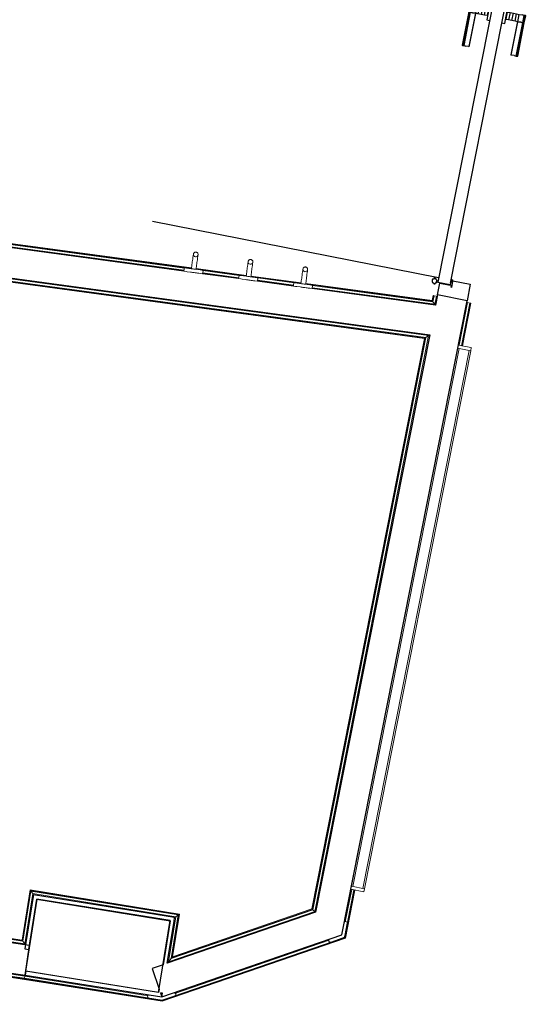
# Model space of a CAD drawing. Header units: millimetres. Extents: x 1293 to 60335, y -36590 to 4541.
# Tile 50 of 65: x 38237 to 39850, y -22414 to -19299. Entities that reach past the tile are written whole.
import ezdxf

# ---------------------------------------------------------------- set-up
doc = ezdxf.new("R2010")
doc.units = ezdxf.units.MM
for name, color, linetype, lineweight in [('A-DOOR', 7, 'Continuous', 25), ('A-FLOR-HRAL', 7, 'Continuous', 18), ('BATIEMENT', 7, 'Continuous', 18), ('BATIMENT', 7, 'Continuous', 25), ('ELEMENTS DETAILS', 7, 'Continuous', 18), ('EQP SPE', 7, 'Continuous', 18), ('MOBILIER', 7, 'Continuous', 18), ('SOLS', 7, 'Continuous', 25)]:
    doc.layers.add(name, color=color, linetype=linetype, lineweight=lineweight)

# ---------------------------------------------------------------- blocks, each defined once
blk = doc.blocks.new('PRT_SIMPLE_HUI_58x68x48 - PRT_BOIS_1V_930x2040x40-V8-2021_015_1111_DCE_1_50_N0 FINI_CVC_PAC')
at = {"layer": 'ELEMENTS DETAILS', "lineweight": 25}
h = blk.add_hatch(color=256, dxfattribs=at)
h.paths.add_polyline_path([(-483.8, -9.7), (-489, -8), (-508.5, -8), (-508.5, -11.5), (-502, -11.5), (-502.2, -10.2), (-505.2, -10.2), (-505.2, -9.3), (-488.2, -9.5), (-485.1, -10.6)])
h.paths.add_polyline_path([(-483.8, -9.7), (-485.1, -11.7), (-496.1, -13.2), (-500.5, -13.2), (-500.5, -14.5), (-495.8, -14.5), (-483.8, -12.8), (-483.8, -10.4)])
h = blk.add_hatch(color=256, dxfattribs=at)
h.paths.add_polyline_path([(413.8, -9.7), (413.8, -12.8), (426.3, -14.5), (430.5, -14.5), (430.2, -13.2), (425.7, -13.1), (415.1, -11.7), (414.5, -10.7)])
h.paths.add_polyline_path([(438.5, -8), (418.5, -8), (413.8, -9.7), (415.1, -10.6), (418.8, -9.3), (435.2, -9.6), (435.2, -10.2), (432, -10.2), (432, -11.5), (438.5, -11.5), (438.5, -8.7)])
at = {"layer": 'A-DOOR'}
for p, q in [((-499.5, -14.5), (-499.5, -54.5)), ((426, -14.5), (-496, -14.5)), ((430.5, -54.5), (430.5, -14.5)), ((-499.5, -54.5), (430.5, -54.5)), ((417, -54.5), (417, -977.5))]:
    blk.add_line(p, q, dxfattribs=at)
at = {"layer": 'BATIMENT'}
for p, q in [((-427.1, 55), (-450.6, 55)), ((-450.6, 55), (-450.6, 54.5)), ((-450.6, 54.5), (-450.6, 50.4)), ((-427.1, 54.5), (-450.6, 54.5)), ((-450.6, 50.4), (-450.6, 43.3)), ((-427.1, 50.4), (-450.6, 50.4)), ((-450.6, 34), (-450.6, 43.3)), ((-450.6, 25.6), (-450.6, 34)), ((-427.1, 34), (-450.6, 34)), ((-319.6, 55), (-427.1, 55)), ((-427.1, 55), (-427.1, 54.5)), ((-427.1, 54.5), (-427.1, 55)), ((-427.1, 54.5), (-427.1, 50.4)), ((-319.6, 54.5), (-427.1, 54.5)), ((-427.1, 50.4), (-427.1, 54.5)), ((-427.1, 50.4), (-427.1, 43.3)), ((-319.6, 50.4), (-427.1, 50.4)), ((-427.1, 43.3), (-427.1, 50.4)), ((-427.1, 34), (-427.1, 43.3)), ((-427.1, 43.3), (-427.1, 34)), ((-427.1, 32.8), (-427.1, 34)), ((-319.6, 34), (-427.1, 34)), ((-427.1, 34), (-427.1, 25.6)), ((-427.1, 32.8), (-319.6, 32.8)), ((-319.6, 54.5), (-319.6, 55)), ((-319.6, 50.4), (-319.6, 54.5)), ((-319.6, 43.3), (-319.6, 50.4)), ((-319.6, 43.3), (-319.6, 34)), ((-319.6, 34), (-319.6, 32.8)), ((-450.6, 15.2), (-450.6, 25.6)), ((-427.1, 25.6), (-450.6, 25.6)), ((-450.6, 4.4), (-450.6, 15.2)), ((-427.1, 15.2), (-450.6, 15.2)), ((-450.6, -4), (-450.6, 4.4)), ((-450.6, 4.4), (-427.1, 4.4)), ((-427.1, 25.6), (-427.1, 15.2)), ((-427.1, 15.2), (-427.1, 4.4)), ((-427.1, 4.4), (-427.1, -4)), ((-465.6, -5.5), (-465.6, -14.5)), ((-413.4, -5.5), (-465.6, -5.5)), ((-450.6, -4), (-450.6, -5)), ((-450.6, -5), (-427.1, -5)), ((-427.1, -5), (-427.1, -4)), ((-413.4, -14.5), (-413.4, -5.5)), ((-465.6, -54.5), (-465.6, -63.5)), ((-413.4, -63.5), (-413.4, -54.5)), ((-465.6, -63.5), (-413.4, -63.5)), ((-427.1, -64), (-450.6, -64)), ((-450.6, -64), (-450.6, -65)), ((-450.6, -73.4), (-450.6, -65)), ((-450.6, -84.2), (-450.6, -73.4)), ((-427.1, -73.4), (-450.6, -73.4)), ((-450.6, -94.6), (-450.6, -84.2)), ((-450.6, -84.2), (-427.1, -84.2)), ((-427.1, -65), (-427.1, -64)), ((-427.1, -65), (-427.1, -73.4)), ((-427.1, -73.4), (-427.1, -84.2)), ((-427.1, -84.2), (-427.1, -94.6)), ((-450.6, -103), (-450.6, -94.6)), ((-450.6, -94.6), (-427.1, -94.6)), ((-450.6, -112.3), (-450.6, -103)), ((-450.6, -103), (-427.1, -103)), ((-450.6, -112.3), (-450.6, -119.4)), ((-450.6, -119.4), (-450.6, -123.5)), ((-450.6, -119.4), (-427.1, -119.4)), ((-450.6, -123.5), (-450.6, -124)), ((-450.6, -123.5), (-427.1, -123.5)), ((-450.6, -124), (-427.1, -124)), ((-427.1, -94.6), (-427.1, -103)), ((-427.1, -103), (-427.1, -101.8)), ((-319.6, -101.8), (-427.1, -101.8)), ((-427.1, -112.3), (-427.1, -103)), ((-427.1, -103), (-319.6, -103)), ((-427.1, -103), (-427.1, -112.3)), ((-427.1, -112.3), (-427.1, -119.4)), ((-427.1, -119.4), (-427.1, -112.3)), ((-427.1, -119.4), (-427.1, -123.5)), ((-427.1, -119.4), (-319.6, -119.4)), ((-427.1, -123.5), (-427.1, -119.4)), ((-427.1, -123.5), (-427.1, -124)), ((-427.1, -123.5), (-319.6, -123.5)), ((-427.1, -124), (-427.1, -123.5)), ((-427.1, -124), (-319.6, -124)), ((-319.6, -101.8), (-319.6, -103)), ((-319.6, -103), (-319.6, -112.3)), ((-319.6, -119.4), (-319.6, -112.3)), ((-319.6, -123.5), (-319.6, -119.4)), ((-319.6, -124), (-319.6, -123.5))]:
    blk.add_line(p, q, dxfattribs=at)
for radius, start, end in [(9.12, 155.8208, 180), (7.5, 360, 180), (7.5, 135, 165), (9.12, 111.9887, 120), (7.5, 60, 120), (9.12, 60, 68.0113), (7.5, 0, 30), (9.12, 0, 24.1792), (9.12, 180, 204.1792), (7.5, 180, 360), (7.5, 180, 210), (7.5, 210.0958, 240), (9.12, 240, 248.0113), (7.5, 270, 0)]:
    blk.add_arc((429, -65.5), radius, start, end, dxfattribs=at)
at = {"layer": 'ELEMENTS DETAILS'}
for p, q in [((-488.5, -8), (-508.5, -8)), ((-508.5, -8), (-508.5, -11.5)), ((-508.5, -11.5), (-502, -11.5)), ((-505.2, -10.2), (-505.2, -9.3)), ((-505.2, -9.3), (-488.7, -9.3)), ((-502, -10.2), (-505.2, -10.2)), ((-502, -11.5), (-502, -10.2)), ((-496.1, -13.2), (-500.5, -13.2)), ((-500.5, -13.2), (-500.5, -14.5)), ((-500.5, -14.5), (-496, -14.5)), ((-485.1, -11.7), (-496.1, -13.2)), ((-496, -14.5), (-483.8, -12.8)), ((-488.7, -9.3), (-485.1, -10.6)), ((-483.8, -9.7), (-488.5, -8)), ((-485.1, -10.6), (-485.1, -11.7)), ((-483.8, -12.8), (-483.8, -9.7)), ((418.5, -8), (413.8, -9.7)), ((413.8, -9.7), (413.8, -12.8)), ((413.8, -12.8), (426, -14.5)), ((415.1, -10.6), (418.7, -9.3)), ((415.1, -11.7), (415.1, -10.6)), ((426.1, -13.2), (415.1, -11.7)), ((438.5, -8), (418.5, -8)), ((418.7, -9.3), (435.2, -9.3)), ((426, -14.5), (430.5, -14.5)), ((430.5, -13.2), (426.1, -13.2)), ((430.5, -14.5), (430.5, -13.2)), ((435.2, -10.2), (432, -10.2)), ((432, -10.2), (432, -11.5)), ((432, -11.5), (438.5, -11.5)), ((435.2, -9.3), (435.2, -10.2)), ((438.5, -11.5), (438.5, -8))]:
    blk.add_line(p, q, dxfattribs=at)
at = {"layer": 'EQP SPE'}
for p, q in [((430.5, -54.5), (403.5, -54.5)), ((430.5, -40.5), (430.5, -54.5))]:
    blk.add_line(p, q, dxfattribs=at)
blk = doc.blocks.new('Garde-corps - Garde-corps-506028-2021_015_1111_DCE_1_50_N0 FINI_CVC_PAC')
at = {"layer": 'A-FLOR-HRAL'}
for p, q in [((-181.9, -20091.9), (-5598.6, -19358)), ((-180.3, -20084.9), (-5590.8, -19351.9)), ((-158.4, -20086.1), (-5588.9, -19350.4)), ((-158.2, -20084.5), (-5587.1, -19348.9)), ((15, -20109.6), (-143.6, -20088.1)), ((15.2, -20108), (-143.3, -20086.5)), ((-6.9, -20108.4), (-122.1, -20092.8)), ((-8.5, -20115.4), (-122.5, -20099.9)), ((188.4, -20133.1), (29.9, -20111.6)), ((188.6, -20131.4), (30.1, -20110)), ((164.9, -20138.8), (51, -20123.4)), ((166.5, -20131.9), (51.3, -20116.3)), ((604.7, -20189.5), (203.3, -20135.1)), ((603.3, -20187.6), (203.5, -20133.5)), ((611.7, -20199.4), (224.4, -20146.9)), ((606.1, -20191.4), (224.7, -20139.8)), ((606.5, -20171.8), (603.3, -20187.6)), ((608.1, -20172.1), (604.7, -20189.5)), ((609.8, -20172.5), (606.1, -20191.4)), ((608.1, -20172.1), (606.5, -20171.8)), ((608.1, -20172.1), (609.8, -20172.5)), ((609.8, -20172.5), (616.8, -20173.9)), ((616.8, -20173.9), (611.7, -20199.4)), ((619.7, -20174.4), (616.8, -20173.9)), ((606.1, -20191.4), (611.7, -20199.4))]:
    blk.add_line(p, q, dxfattribs=at)
for points, knots in [([(603.3, -20187.6), (603.4, -20187.6), (603.4, -20187.7), (603.5, -20187.8), (603.6, -20188), (603.7, -20188.2), (603.8, -20188.3), (604, -20188.5), (604.1, -20188.6), (604.1, -20188.8), (604.2, -20188.9), (604.3, -20189), (604.5, -20189.2), (604.6, -20189.4), (604.7, -20189.5)], [0.1, 0.1, 0.1, 0.1, 0.2, 0.3, 0.4, 0.475, 0.55, 0.6, 0.65, 0.7, 0.75, 0.8, 0.85, 1, 1, 1, 1]), ([(611.7, -20199.4), (611.7, -20199.4), (611.8, -20199.4), (611.9, -20199.6), (612.1, -20199.8), (612.2, -20200), (612.3, -20200.2), (612.5, -20200.4), (612.7, -20200.7), (612.9, -20201), (613.1, -20201.3), (613.3, -20201.5), (613.6, -20202), (613.9, -20202.4), (614.1, -20202.7)], [0, 0, 0, 0, 0.166667, 0.25, 0.333333, 0.416667, 0.458333, 0.5, 0.583333, 0.666667, 0.708333, 0.75, 0.833333, 1, 1, 1, 1])]:
    blk.add_open_spline(points, degree=3, knots=knots, dxfattribs=at)
blk = doc.blocks.new('Garde-corps - Garde-corps-506761-2021_015_1111_DCE_1_50_N0 FINI_CVC_PAC')
at = {"layer": 'A-FLOR-HRAL'}
for p, q in [((-2482.7, -20255.5), (-2429.1, -19889.3)), ((-2475.6, -20256.5), (-2423.1, -19897.3)), ((-2473.9, -20256.8), (-2421.6, -19899.3)), ((-2472.3, -20257), (-2420.2, -19901.1)), ((-2429.1, -19889.3), (592.1, -20298.7)), ((-2423.1, -19897.3), (-2429.1, -19889.3)), ((-2423.1, -19897.3), (583.7, -20304.7)), ((-2421.6, -19899.3), (581.6, -20306.2)), ((-2420.2, -19901.1), (579.6, -20307.6)), ((-2537.6, -20631.5), (-2485.6, -20275.3)), ((-2530.6, -20632.5), (-2478.5, -20276.3)), ((-2528.9, -20632.8), (-2476.8, -20276.6)), ((-2527.2, -20633), (-2475.1, -20276.8)), ((579.6, -20307.6), (222.9, -22112.6)), ((581.6, -20306.2), (224.4, -22113.9)), ((583.7, -20304.7), (225.9, -22115.2)), ((592.1, -20298.7), (232.1, -22120.6)), ((583.7, -20304.7), (592.1, -20298.7)), ((-2726.7, -21924.4), (-2540.5, -20651.3)), ((-2718.6, -21918.4), (-2533.5, -20652.3)), ((-2716.6, -21916.9), (-2531.8, -20652.6)), ((-2714.8, -21915.5), (-2530.1, -20652.8)), ((-2718.6, -21918.4), (-2726.7, -21924.4)), ((-2680.2, -21931.2), (-2726.7, -21924.4)), ((-2679.2, -21924.1), (-2718.6, -21918.4)), ((-2678.9, -21922.4), (-2716.6, -21916.9)), ((-2678.7, -21920.8), (-2714.8, -21915.5)), ((-2680.6, -21934.2), (-2680.2, -21931.2)), ((-2679.2, -21924.1), (-2680.2, -21931.2)), ((-2678.9, -21922.4), (-2679.2, -21924.1)), ((-2678.9, -21922.4), (-2678.7, -21920.8)), ((-669.1, -22052.1), (-694.4, -22210.9)), ((-667.7, -22054), (-693, -22212.8)), ((-666.3, -22056), (-691.6, -22214.8)), ((-195.9, -22128.6), (-669.1, -22052.1)), ((-197.8, -22129.9), (-667.7, -22054)), ((-199.8, -22131.4), (-666.3, -22056)), ((-666.3, -22056), (-660.3, -22064.1)), ((-1670.9, -22078.8), (-1671.4, -22081.7)), ((-1670.9, -22078.8), (-1669.9, -22071.7)), ((-685.6, -22222.8), (-1670.9, -22078.8)), ((-1669.9, -22071.7), (-1669.6, -22070)), ((-691.6, -22214.8), (-1669.9, -22071.7)), ((-1669.4, -22068.4), (-1669.6, -22070)), ((-693, -22212.8), (-1669.6, -22070)), ((-694.4, -22210.9), (-1669.4, -22068.4)), ((-660.3, -22064.1), (-685.6, -22222.8)), ((-208, -22137.3), (-660.3, -22064.1)), ((225.9, -22115.2), (-222.2, -22269.5)), ((224.4, -22113.9), (-220, -22266.9)), ((222.9, -22112.6), (-217.9, -22264.4)), ((225.9, -22115.2), (232.1, -22120.6)), ((232.1, -22120.6), (-231.1, -22280.1)), ((-231.1, -22280.1), (-208, -22137.3)), ((-222.2, -22269.5), (-199.8, -22131.4)), ((-220, -22266.9), (-197.8, -22129.9)), ((-217.9, -22264.4), (-195.9, -22128.6)), ((-199.8, -22131.4), (-208, -22137.3)), ((-691.6, -22214.8), (-685.6, -22222.8)), ((-222.2, -22269.5), (-231.1, -22280.1))]:
    blk.add_line(p, q, dxfattribs=at)
for points, knots in [([(-2429.1, -19889.3), (-2429.1, -19889.3), (-2429.2, -19889.3), (-2429.3, -19889.1), (-2429.5, -19888.9), (-2429.6, -19888.7), (-2429.7, -19888.5), (-2429.9, -19888.3), (-2430.1, -19888), (-2430.3, -19887.7), (-2430.5, -19887.4), (-2430.7, -19887.2), (-2431.1, -19886.7), (-2431.4, -19886.3), (-2431.7, -19886)], [0, 0, 0, 0, 0.166667, 0.25, 0.333333, 0.416667, 0.458333, 0.5, 0.583333, 0.666667, 0.708333, 0.75, 0.833333, 1, 1, 1, 1]), ([(-2420.2, -19901.1), (-2420.2, -19901.1), (-2420.3, -19901.1), (-2420.3, -19901), (-2420.5, -19900.8), (-2420.6, -19900.6), (-2420.7, -19900.4), (-2420.9, -19900.3), (-2421, -19900.2), (-2421.1, -19900), (-2421.2, -19899.9), (-2421.3, -19899.7), (-2421.4, -19899.6), (-2421.5, -19899.5), (-2421.6, -19899.4), (-2421.6, -19899.3)], [0.1, 0.1, 0.1, 0.1, 0.2, 0.3, 0.4, 0.475, 0.55, 0.6, 0.65, 0.7, 0.75, 0.8, 0.85, 0.9, 1, 1, 1, 1]), ([(579.6, -20307.6), (579.7, -20307.6), (579.7, -20307.5), (579.8, -20307.4), (580, -20307.3), (580.1, -20307.2), (580.3, -20307.1), (580.4, -20307), (580.5, -20306.9), (580.7, -20306.8), (580.8, -20306.7), (581, -20306.6), (581.1, -20306.5), (581.3, -20306.4), (581.4, -20306.3), (581.5, -20306.2), (581.6, -20306.2)], [0.1, 0.1, 0.1, 0.1, 0.2, 0.3, 0.4, 0.45, 0.5, 0.55, 0.6, 0.65, 0.7, 0.75, 0.8, 0.85, 0.9, 1, 1, 1, 1]), ([(592.1, -20298.7), (592.1, -20298.7), (592.2, -20298.6), (592.4, -20298.5), (592.6, -20298.3), (592.8, -20298.2), (593, -20298), (593.2, -20297.9), (593.5, -20297.7), (593.7, -20297.5), (594, -20297.3), (594.3, -20297.1), (594.9, -20296.7), (595.4, -20296.3), (595.7, -20296.1)], [0, 0, 0, 0, 0.166667, 0.25, 0.333333, 0.416667, 0.458333, 0.5, 0.583333, 0.625, 0.666667, 0.75, 0.833333, 1, 1, 1, 1]), ([(-2726.7, -21924.4), (-2726.7, -21924.4), (-2726.8, -21924.4), (-2726.9, -21924.6), (-2727.1, -21924.7), (-2727.4, -21924.9), (-2727.5, -21925), (-2727.7, -21925.2), (-2728, -21925.4), (-2728.3, -21925.6), (-2728.6, -21925.8), (-2728.9, -21926), (-2729.4, -21926.4), (-2729.8, -21926.7), (-2730.1, -21926.9)], [0, 0, 0, 0, 0.166667, 0.25, 0.333333, 0.416667, 0.458333, 0.5, 0.583333, 0.666667, 0.708333, 0.75, 0.833333, 1, 1, 1, 1]), ([(-2714.8, -21915.5), (-2714.8, -21915.5), (-2714.8, -21915.5), (-2714.9, -21915.6), (-2715.1, -21915.8), (-2715.3, -21915.9), (-2715.5, -21916), (-2715.6, -21916.1), (-2715.8, -21916.2), (-2715.9, -21916.3), (-2716, -21916.5), (-2716.2, -21916.6), (-2716.3, -21916.6), (-2716.5, -21916.8), (-2716.6, -21916.8), (-2716.6, -21916.9)], [0.1, 0.1, 0.1, 0.1, 0.2, 0.3, 0.4, 0.475, 0.55, 0.6, 0.65, 0.7, 0.75, 0.8, 0.85, 0.9, 1, 1, 1, 1]), ([(-669.1, -22052.1), (-669.1, -22052.1), (-669, -22052.1), (-668.9, -22052.2), (-668.8, -22052.4), (-668.7, -22052.6), (-668.6, -22052.8), (-668.4, -22052.9), (-668.3, -22053.1), (-668.2, -22053.2), (-668.1, -22053.4), (-668, -22053.5), (-667.9, -22053.6), (-667.8, -22053.8), (-667.7, -22053.9), (-667.7, -22054)], [0.1, 0.1, 0.1, 0.1, 0.2, 0.3, 0.4, 0.475, 0.55, 0.6, 0.65, 0.7, 0.75, 0.8, 0.85, 0.9, 1, 1, 1, 1]), ([(-660.3, -22064.1), (-660.3, -22064.1), (-660.3, -22064.2), (-660.2, -22064.4), (-660, -22064.6), (-659.9, -22064.8), (-659.7, -22065), (-659.6, -22065.2), (-659.4, -22065.5), (-659.1, -22065.8), (-659, -22066), (-658.8, -22066.3), (-658.4, -22066.8), (-658.1, -22067.3), (-657.9, -22067.6)], [0, 0, 0, 0, 0.166667, 0.25, 0.333333, 0.416667, 0.458333, 0.5, 0.583333, 0.666667, 0.708333, 0.75, 0.833333, 1, 1, 1, 1]), ([(222.9, -22112.6), (222.9, -22112.6), (223, -22112.7), (223.1, -22112.7), (223.2, -22112.9), (223.4, -22113), (223.6, -22113.2), (223.8, -22113.4), (224, -22113.6), (224.2, -22113.8), (224.3, -22113.8), (224.4, -22113.9)], [0.0720224, 0.0720224, 0.0720224, 0.0720224, 0.2, 0.3, 0.4, 0.5, 0.6, 0.7, 0.8, 0.9, 1, 1, 1, 1]), ([(-208, -22137.3), (-208, -22137.3), (-208.1, -22137.3), (-208.2, -22137.5), (-208.4, -22137.6), (-208.7, -22137.7), (-208.8, -22137.9), (-209.1, -22138), (-209.3, -22138.2), (-209.6, -22138.5), (-209.9, -22138.7), (-210.2, -22138.8), (-210.7, -22139.2), (-211.1, -22139.5), (-211.4, -22139.8)], [0, 0, 0, 0, 0.166667, 0.25, 0.333333, 0.416667, 0.458333, 0.5, 0.583333, 0.666667, 0.708333, 0.75, 0.833333, 1, 1, 1, 1]), ([(-195.9, -22128.6), (-195.9, -22128.6), (-196, -22128.6), (-196.1, -22128.7), (-196.3, -22128.8), (-196.5, -22129), (-196.6, -22129.1), (-196.8, -22129.2), (-196.9, -22129.3), (-197.1, -22129.4), (-197.2, -22129.5), (-197.4, -22129.6), (-197.5, -22129.7), (-197.7, -22129.8), (-197.8, -22129.9), (-197.8, -22129.9)], [0.1, 0.1, 0.1, 0.1, 0.2, 0.3, 0.4, 0.475, 0.55, 0.6, 0.65, 0.7, 0.75, 0.8, 0.85, 0.9, 1, 1, 1, 1]), ([(232.1, -22120.6), (232.1, -22120.6), (232.1, -22120.7), (232.4, -22120.9), (232.6, -22121.1), (232.8, -22121.3), (233.1, -22121.5), (233.4, -22121.7), (233.7, -22122), (234.1, -22122.4), (234.5, -22122.7), (234.7, -22122.9)], [0, 0, 0, 0, 0.166667, 0.333333, 0.416667, 0.5, 0.583333, 0.666667, 0.75, 0.833333, 1, 1, 1, 1]), ([(-694.4, -22210.9), (-694.4, -22210.9), (-694.3, -22211), (-694.3, -22211.1), (-694.1, -22211.3), (-694, -22211.5), (-693.9, -22211.6), (-693.7, -22211.8), (-693.6, -22211.9), (-693.5, -22212.1), (-693.4, -22212.2), (-693.3, -22212.3), (-693.2, -22212.5), (-693.1, -22212.6), (-693.1, -22212.7), (-693, -22212.8)], [0.1, 0.1, 0.1, 0.1, 0.2, 0.3, 0.4, 0.475, 0.55, 0.6, 0.65, 0.7, 0.75, 0.8, 0.85, 0.9, 1, 1, 1, 1]), ([(-685.6, -22222.8), (-685.6, -22222.8), (-685.6, -22222.9), (-685.4, -22223.1), (-685.3, -22223.3), (-685.1, -22223.5), (-685, -22223.7), (-684.9, -22223.9), (-684.7, -22224.2), (-684.4, -22224.5), (-684.2, -22224.7), (-684, -22225), (-683.7, -22225.5), (-683.3, -22225.9), (-683.1, -22226.2)], [0, 0, 0, 0, 0.166667, 0.25, 0.333333, 0.416667, 0.458333, 0.5, 0.583333, 0.666667, 0.708333, 0.75, 0.833333, 1, 1, 1, 1]), ([(-217.9, -22264.4), (-217.9, -22264.4), (-217.9, -22264.5), (-218.1, -22264.6), (-218.2, -22264.7), (-218.3, -22264.9), (-218.4, -22265), (-218.6, -22265.2), (-218.7, -22265.4), (-218.9, -22265.6), (-219, -22265.7), (-219.2, -22265.9), (-219.3, -22266.1), (-219.5, -22266.3), (-219.6, -22266.4), (-219.8, -22266.7), (-219.9, -22266.8), (-220, -22266.9)], [0.1, 0.1, 0.1, 0.1, 0.2, 0.275, 0.35, 0.4, 0.45, 0.5, 0.55, 0.6, 0.65, 0.7, 0.75, 0.8, 0.85, 0.9, 1, 1, 1, 1]), ([(-231.1, -22280.1), (-231.1, -22280.1), (-231.2, -22280.2), (-231.3, -22280.4), (-231.5, -22280.5), (-231.6, -22280.7), (-231.8, -22280.9), (-232, -22281.2), (-232.2, -22281.5), (-232.5, -22281.8), (-232.8, -22282.1), (-233, -22282.4), (-233.4, -22282.8), (-234, -22283.6), (-234.5, -22284.2), (-234.8, -22284.6)], [0, 0, 0, 0, 0.166667, 0.25, 0.291667, 0.333333, 0.416667, 0.458333, 0.5, 0.583333, 0.625, 0.666667, 0.75, 0.833333, 1, 1, 1, 1])]:
    blk.add_open_spline(points, degree=3, knots=knots, dxfattribs=at)
blk = doc.blocks.new('Garde-corps - Garde-corps-511836-2021_015_1111_DCE_1_50_N0 FINI_CVC_PAC')
at = {"layer": 'A-FLOR-HRAL'}
for p, q in [((689.1, -20329.2), (715.7, -20194.2)), ((696, -20330.6), (722.7, -20195.6)), ((697.8, -20330.9), (724.4, -20195.9)), ((699.4, -20331.2), (726, -20196.2)), ((715.7, -20194.2), (712.8, -20193.6)), ((715.7, -20194.2), (722.7, -20195.6)), ((722.7, -20195.6), (724.4, -20195.9)), ((726, -20196.2), (724.4, -20195.9)), ((326.1, -22202.6), (355.8, -22052.3)), ((327.6, -22203.9), (357.5, -22052.6)), ((328.6, -22153.3), (348.8, -22050.9)), ((329, -22205.2), (359.1, -22052.9)), ((-1686.6, -22185.8), (-1685.5, -22178.7)), ((-1685.1, -22175.7), (-1685.5, -22178.7)), ((-1685.5, -22178.7), (-685.2, -22325)), ((-1686.8, -22187.5), (-1687.1, -22189.1)), ((-1687.1, -22189.1), (-686.8, -22335.4)), ((-1686.8, -22187.5), (-1686.6, -22185.8)), ((-1686.8, -22187.5), (-686.6, -22333.7)), ((-1686.6, -22185.8), (-686.3, -22332)), ((-251.1, -22401.3), (326.1, -22202.6)), ((-251, -22403.1), (327.6, -22203.9)), ((-250.8, -22404.8), (329, -22205.2)), ((-210.4, -22379.8), (277.6, -22211.8)), ((326.1, -22202.6), (324.8, -22201.5)), ((-686.8, -22335.4), (-250.8, -22404.8)), ((-686.6, -22333.7), (-251, -22403.1)), ((-686.3, -22332), (-685.2, -22325)), ((-686.3, -22332), (-251.1, -22401.3)), ((-685.2, -22325), (-295, -22387.1))]:
    blk.add_line(p, q, dxfattribs=at)
for points, knots in [([(329, -22205.2), (329, -22205.2), (329, -22205.1), (328.9, -22205.1), (328.8, -22204.9), (328.6, -22204.8), (328.4, -22204.6), (328.2, -22204.4), (328, -22204.2), (327.8, -22204.1), (327.6, -22204), (327.6, -22203.9)], [0.0720224, 0.0720224, 0.0720224, 0.0720224, 0.2, 0.3, 0.4, 0.5, 0.6, 0.7, 0.8, 0.9, 1, 1, 1, 1]), ([(-686.8, -22335.4), (-686.8, -22335.4), (-686.8, -22335.3), (-686.8, -22335.1), (-686.7, -22334.6), (-686.6, -22334.2), (-686.6, -22333.9), (-686.6, -22333.8), (-686.6, -22333.7)], [0.0720224, 0.0720224, 0.0720224, 0.0720224, 0.2, 0.4, 0.6, 0.8, 0.9, 1, 1, 1, 1]), ([(-250.8, -22404.8), (-250.8, -22404.8), (-250.8, -22404.8), (-250.9, -22404.6), (-250.9, -22404.3), (-250.9, -22404.1), (-250.9, -22403.8), (-250.9, -22403.6), (-251, -22403.3), (-251, -22403.2), (-251, -22403.1)], [0.0720224, 0.0720224, 0.0720224, 0.0720224, 0.2, 0.4, 0.5, 0.6, 0.7, 0.8, 0.9, 1, 1, 1, 1])]:
    blk.add_open_spline(points, degree=3, knots=knots, dxfattribs=at)
blk.add_open_spline([(-685.2, -22325), (-685.2, -22325), (-685.2, -22324.7), (-685, -22323.6), (-684.9, -22322.5), (-684.8, -22322)], degree=3, dxfattribs=at)
blk = doc.blocks.new('1010_PROTECTION  D_ANGLE 120_ - 1010_PROTECTION  D_ANGLE 120_-541349-2021_015_1111_DCE_1_50_N0 FINI_CVC_PAC')
at = {"layer": 'EQP SPE'}
for p, q in [((0, 0), (-20.1, 34.6)), ((-28.8, 29.6), (-8.6, -5)), ((40, 0), (0, 0)), ((0, -10), (40, -10))]:
    blk.add_line(p, q, dxfattribs=at)
for centre, radius, start, end in [((-24.4, 32.1), 5, 30.18, 210.18), ((0, 0), 10, 210.18, 270), ((40, -5), 5, 270, 90)]:
    blk.add_arc(centre, radius, start, end, dxfattribs=at)
blk = doc.blocks.new('1010_PROTECTION  D_ANGLE 151_ - 1010_PROTECTION  D_ANGLE 151_-542846-2021_015_1111_DCE_1_50_N0 FINI_CVC_PAC')
at = {"layer": 'EQP SPE'}
for p, q in [((-40, 10), (-4.7, -8.8)), ((0, 0), (-35.3, 18.8)), ((40, 0), (0, 0)), ((0, -10), (40, -10))]:
    blk.add_line(p, q, dxfattribs=at)
for centre, radius, start, end in [((-37.7, 14.4), 5, 61.95, 241.95), ((0, 0), 10, 241.95, 270), ((40, -5), 5, 270, 90)]:
    blk.add_arc(centre, radius, start, end, dxfattribs=at)
blk = doc.blocks.new('72_PATERE_HEWI SERIE 477 - Colour - 92 Anthracite grey-566101-2021_015_1111_DCE_1_50_N0 FINI_CVC_PAC')
at = {"layer": 'ELEMENTS DETAILS'}
for p, q in [((-10340.4, -18753.8), (-10342.1, -18755.1)), ((-10331, -18754.7), (-10340.4, -18753.8)), ((-10398.4, -18776.9), (-10398.6, -18778.1)), ((-10398.6, -18778.1), (-10398.6, -18779.4)), ((-10398.6, -18779.4), (-10398.4, -18780.7)), ((-10397.9, -18775.6), (-10398.4, -18776.9)), ((-10398.4, -18780.7), (-10398, -18782)), ((-10398, -18782), (-10397.4, -18783.1)), ((-10397.3, -18774.5), (-10397.9, -18775.6)), ((-10397.4, -18783.1), (-10396.5, -18784.1)), ((-10396.4, -18773.5), (-10397.3, -18774.5)), ((-10396.5, -18784.1), (-10395.5, -18785)), ((-10395.4, -18772.7), (-10396.4, -18773.5)), ((-10395.5, -18785), (-10394.4, -18785.6)), ((-10394.3, -18772), (-10395.4, -18772.7)), ((-10392.6, -18771.5), (-10394.3, -18772)), ((-10391.1, -18771.4), (-10392.6, -18771.5)), ((-10384.9, -18772), (-10391.1, -18771.4)), ((-10391.1, -18771.4), (-10387.7, -18772.2)), ((-10387.7, -18772.2), (-10391.1, -18771.4)), ((-10386.4, -18784.7), (-10389.1, -18786.1)), ((-10389.1, -18786.1), (-10386.4, -18784.7)), ((-10387.7, -18772.2), (-10385.4, -18774.1)), ((-10385.4, -18774.1), (-10387.7, -18772.2)), ((-10384.5, -18782.3), (-10386.4, -18784.7)), ((-10386.4, -18784.7), (-10384.5, -18782.3)), ((-10385.4, -18774.1), (-10384, -18776.8)), ((-10384, -18776.8), (-10385.4, -18774.1)), ((-10381.2, -18772.3), (-10384.9, -18772)), ((-10383.7, -18779.6), (-10384.5, -18782.3)), ((-10384.5, -18782.3), (-10383.7, -18779.6)), ((-10384, -18776.8), (-10383.7, -18779.6)), ((-10383.7, -18779.6), (-10384, -18776.8)), ((-10374.6, -18773), (-10381.2, -18772.3)), ((-10370.3, -18773.4), (-10374.6, -18773)), ((-10365.9, -18773.9), (-10370.3, -18773.4)), ((-10361.6, -18774.3), (-10365.9, -18773.9)), ((-10357.2, -18774.7), (-10361.6, -18774.3)), ((-10352.9, -18775.2), (-10357.2, -18774.7)), ((-10348.5, -18775.6), (-10352.9, -18775.2)), ((-10344.2, -18776), (-10348.5, -18775.6)), ((-10345.2, -18786.1), (-10344.9, -18783.5)), ((-10343.6, -18770.8), (-10345.1, -18785.5)), ((-10344.9, -18783.5), (-10344.6, -18780.8)), ((-10344.6, -18780.8), (-10344.4, -18778.2)), ((-10344.4, -18778.2), (-10344.2, -18776)), ((-10342.8, -18762.6), (-10343.6, -18770.8)), ((-10342.3, -18757.7), (-10342.8, -18762.6)), ((-10342.2, -18756.2), (-10342.3, -18757.7)), ((-10342.1, -18755.1), (-10342.2, -18756.2)), ((-10334.2, -18787), (-10333.9, -18784.6)), ((-10333.9, -18784.6), (-10333.7, -18782.1)), ((-10333.7, -18782.1), (-10333.3, -18778.3)), ((-10333.3, -18778.3), (-10332.9, -18774.4)), ((-10332.9, -18774.4), (-10332.6, -18770.7)), ((-10332.6, -18770.7), (-10332.2, -18767.2)), ((-10332.2, -18767.2), (-10331.8, -18762.8)), ((-10331.8, -18762.8), (-10331, -18754.7)), ((-10394.4, -18785.6), (-10393.3, -18786.1)), ((-10393.3, -18786.1), (-10391.9, -18786.3)), ((-10389.1, -18786.1), (-10391.9, -18786.3)), ((-10391.9, -18786.3), (-10389.1, -18786.1)), ((-10391.9, -18786.3), (-10386.3, -18786.9)), ((-10386.3, -18786.9), (-10382.7, -18787.3)), ((-10382.7, -18787.3), (-10376.1, -18787.9)), ((-10376.1, -18787.9), (-10371.8, -18788.3)), ((-10371.8, -18788.3), (-10367.4, -18788.8)), ((-10367.4, -18788.8), (-10363.1, -18789.2)), ((-10363.1, -18789.2), (-10358.7, -18789.6)), ((-10358.7, -18789.6), (-10354.3, -18790.1)), ((-10354.3, -18790.1), (-10350, -18790.5)), ((-10350, -18790.5), (-10345.6, -18790.9)), ((-10347.6, -18810.7), (-10347.7, -18811.7)), ((-10347.7, -18811.7), (-10346.4, -18813.5)), ((-10347.5, -18809.8), (-10347.6, -18810.7)), ((-10347.2, -18806.7), (-10347.5, -18809.8)), ((-10346.8, -18802.5), (-10347.2, -18806.7)), ((-10346.4, -18799), (-10346.8, -18802.5)), ((-10346.1, -18795.2), (-10346.4, -18799)), ((-10346.4, -18813.5), (-10341.6, -18813.9)), ((-10345.7, -18791.4), (-10346.1, -18795.2)), ((-10345.1, -18785.5), (-10345.7, -18791.4)), ((-10345.6, -18790.9), (-10345.4, -18788.8)), ((-10345.4, -18788.8), (-10345.2, -18786.1)), ((-10341.6, -18813.9), (-10336.9, -18814.4)), ((-10336.9, -18814.4), (-10336.2, -18807.6)), ((-10336.2, -18807.6), (-10335.8, -18803.7)), ((-10335.8, -18803.7), (-10334.8, -18793.4)), ((-10334.8, -18793.4), (-10334.4, -18789.6)), ((-10334.4, -18789.6), (-10334.2, -18787))]:
    blk.add_line(p, q, dxfattribs=at)
blk = doc.blocks.new('72_VITRINE D_AFFICHAGE_GEN - Ursus 2x1-575992-2021_015_1111_DCE_1_50_N0 FINI_CVC_PAC')
at = {"layer": 'MOBILIER'}
for p, q in [((684.2, -20338.4), (347.8, -22040.5)), ((352.7, -22041.5), (689.1, -20339.4)), ((686.1, -20328.6), (684.2, -20338.4)), ((689.1, -20339.4), (684.2, -20338.4)), ((684.2, -20338.4), (725.4, -20346.5)), ((727.3, -20336.7), (686.1, -20328.6)), ((725.4, -20346.5), (727.3, -20336.7)), ((720.5, -20345.6), (384.1, -22047.7)), ((389, -22048.6), (725.4, -20346.5)), ((725.4, -20346.5), (720.5, -20345.6)), ((347.8, -22040.5), (345.9, -22050.3)), ((345.9, -22050.3), (387.1, -22058.4)), ((347.8, -22040.5), (352.7, -22041.5)), ((389, -22048.6), (347.8, -22040.5)), ((384.1, -22047.7), (389, -22048.6)), ((387.1, -22058.4), (389, -22048.6))]:
    blk.add_line(p, q, dxfattribs=at)
blk = doc.blocks.new('B02_ARC_rvt-1-2021_015_1111_DCE_1_50_N0 FINI_CVC_PAC')
at = {"layer": 'BATIEMENT', "lineweight": 25}
for p, q in [((-182.3, -20094.8), (-5601.8, -19360.6)), ((-2431.7, -19886), (595.7, -20296.1)), ((-8.9, -20118.3), (-122.9, -20102.9)), ((164.5, -20141.8), (50.6, -20126.4)), ((614.1, -20202.7), (224, -20149.9)), ((620.6, -20169.9), (614.1, -20202.7)), ((713.8, -20188.3), (620.6, -20169.9)), ((317.3, -22194.9), (713.8, -20188.3)), ((595.7, -20296.1), (234.7, -22122.9)), ((-671, -22228), (-1676, -22081.1)), ((-659.8, -22079.9), (-685.1, -22238.4)), ((-672.7, -22240.4), (-647.5, -22081.9)), ((-657.9, -22067.6), (-659.8, -22079.9)), ((-211.4, -22139.8), (-657.9, -22067.6)), ((-647.5, -22081.9), (-225.8, -22150.1)), ((234.7, -22122.9), (-234.8, -22284.6)), ((-213.4, -22152.1), (-211.4, -22139.8)), ((-1689.7, -22175.1), (-684.8, -22322)), ((-225.8, -22150.1), (-248.3, -22289.2)), ((-234.8, -22284.6), (-213.4, -22152.1)), ((213.4, -22230.7), (317.3, -22194.9)), ((-685.1, -22238.4), (-672.7, -22240.4)), ((-684.8, -22322), (-671, -22228)), ((-252, -22390.9), (213.4, -22230.7)), ((-248.3, -22289.2), (-283, -22301.1)), ((-283, -22301.1), (-260.7, -22365.9)), ((-682.8, -22309.7), (-684.8, -22322)), ((-684.8, -22322), (-252.1, -22391)), ((-262.4, -22376.6), (-682.8, -22309.7)), ((-260.7, -22365.9), (-262.4, -22376.6)), ((-250.1, -22378.6), (-256.6, -22377.6)), ((-256.6, -22377.6), (-252, -22390.9)), ((-252.1, -22391), (-250.1, -22378.6))]:
    blk.add_line(p, q, dxfattribs=at)
at = {"layer": 'SOLS'}
for p, q in [((663.4, -20123.9), (664.6, -20124.2)), ((665.9, -20124.4), (667.8, -20124.8)), ((620.6, -20169.9), (628.1, -20132.3)), ((628.1, -20132.3), (660.4, -20138.7)), ((660.4, -20138.7), (660.7, -20137.2)), ((669.2, -20125.1), (724.2, -20136)), ((724.2, -20136), (713.8, -20188.3))]:
    blk.add_line(p, q, dxfattribs=at)
at = {"layer": 'BATIEMENT', "lineweight": 18}
for name in ['Garde-corps - Garde-corps-506028-2021_015_1111_DCE_1_50_N0 FINI_CVC_PAC', 'Garde-corps - Garde-corps-506761-2021_015_1111_DCE_1_50_N0 FINI_CVC_PAC', 'Garde-corps - Garde-corps-511836-2021_015_1111_DCE_1_50_N0 FINI_CVC_PAC']:
    blk.add_blockref(name, (0, 0), dxfattribs=at)
at = {"layer": 'BATIMENT', "lineweight": 18, "rotation": 258.8212149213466}
blk.add_blockref('PRT_SIMPLE_HUI_58x68x48 - PRT_BOIS_1V_930x2040x40-V8-2021_015_1111_DCE_1_50_N0 FINI_CVC_PAC', (758.4, -19717.7), dxfattribs=at)
at = {"layer": 'EQP SPE', "lineweight": 18}
for name, p, rotation in [('1010_PROTECTION  D_ANGLE 120_ - 1010_PROTECTION  D_ANGLE 120_-541349-2021_015_1111_DCE_1_50_N0 FINI_CVC_PAC', (317.2, -22195), 78.82121492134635), ('1010_PROTECTION  D_ANGLE 151_ - 1010_PROTECTION  D_ANGLE 151_-542846-2021_015_1111_DCE_1_50_N0 FINI_CVC_PAC', (-252.1, -22391), 18.99999999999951)]:
    blk.add_blockref(name, p, dxfattribs=dict(at, rotation=rotation))
at = {"layer": 'MOBILIER', "lineweight": 18, "rotation": 267.9489626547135}
for p in [(18250.1, -31098.5), (18423.5, -31122), (18596.9, -31145.5)]:
    blk.add_blockref('72_PATERE_HEWI SERIE 477 - Colour - 92 Anthracite grey-566101-2021_015_1111_DCE_1_50_N0 FINI_CVC_PAC', p, dxfattribs=at)
at = {"layer": 'MOBILIER', "lineweight": 18}
blk.add_blockref('72_VITRINE D_AFFICHAGE_GEN - Ursus 2x1-575992-2021_015_1111_DCE_1_50_N0 FINI_CVC_PAC', (0, 0), dxfattribs=at)
blk = doc.blocks.new('B02_DC_STR_rvt-1-2021_015_1111_DCE_1_50_N0 FINI_CVC_PAC')
at = {"layer": 'BATIEMENT', "lineweight": 25}
for p, q in [((-647.5, -22081.9), (-683.7, -22309)), ((-262.4, -22376.6), (-225.7, -22149.6))]:
    blk.add_line(p, q, dxfattribs=at)
for radius in [184683.5, 184453.5]:
    blk.add_arc((-29704.5, -204465.3), radius, 80.815277, 80.947806, dxfattribs=at)

msp = doc.modelspace()

# ---------------------------------------------------------------- block references
at = {"lineweight": 5}
for name in ['B02_DC_STR_rvt-1-2021_015_1111_DCE_1_50_N0 FINI_CVC_PAC', 'B02_ARC_rvt-1-2021_015_1111_DCE_1_50_N0 FINI_CVC_PAC']:
    msp.add_blockref(name, (38939, 0), dxfattribs=at)

doc.saveas('drawing.dxf')
